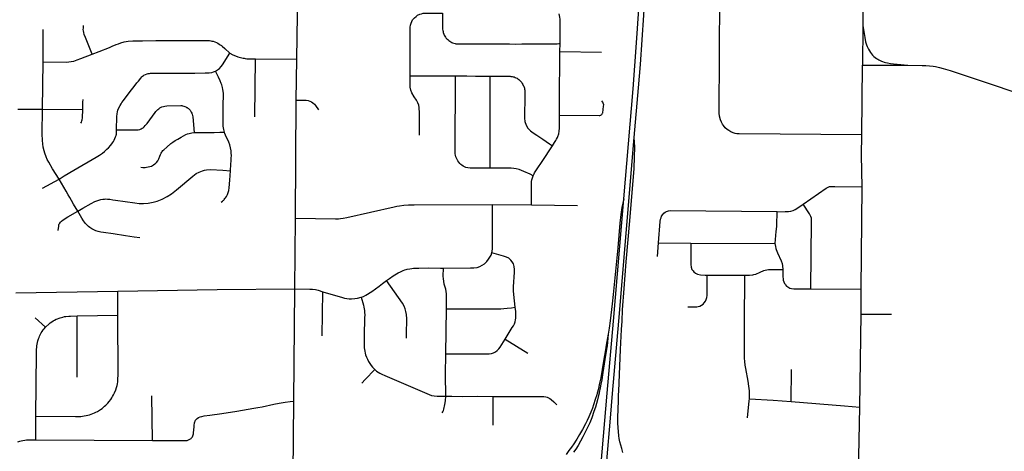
# Model space of a CAD drawing. Extents: x 1410746 to 1533160, y 578873 to 704954.
# Tile 188 of 227: x 1488991 to 1498332, y 684783 to 688878. Entities that reach past the tile are written whole.
import ezdxf

# ---------------------------------------------------------------- set-up
doc = ezdxf.new("R2010")
doc.units = 0
doc.header["$MEASUREMENT"] = 0
doc.layers.add('MC_STREETS', color=254, linetype='CONTINUOUS')

msp = doc.modelspace()

# ---------------------------------------------------------------- linework, layer by layer
at = {"layer": 'MC_STREETS'}
for p, q in [((1496999.501, 689871.581625), (1496989.601375, 688819.41605)), ((1489212.055425, 688476.821775), (1489214.0934, 688785.648875)), ((1496989.601375, 688819.41605), (1496986.09485, 688446.7317)), ((1494115.819825, 688576.652575), (1494116.663325, 688651.68915)), ((1494115.819825, 688576.652575), (1494510.832475, 688571.074175)), ((1489206.6646, 688029.997825), (1489212.055425, 688476.821775)), ((1491222.343975, 687955.930375), (1491228.304675, 688507.176925)), ((1491228.304675, 688507.176925), (1491618.721925, 688503.08025)), ((1491612.6745, 688113.755775), (1491618.721925, 688503.08025)), ((1496979.961075, 687785.419575), (1496986.09485, 688446.7317)), ((1496986.09485, 688446.7317), (1497417.984475, 688445.7432)), ((1492695.0497, 688344.98045), (1493124.51275, 688344.206175)), ((1493454.2214, 687469.454), (1493455.134125, 688341.648775)), ((1491606.52705, 686996.660725), (1491612.6745, 688113.755775)), ((1488971.4387, 688030.440725), (1489206.6646, 688029.997825)), ((1489206.6646, 688029.997825), (1489588.3548, 688026.059825)), ((1494674.175975, 686018.766125), (1494821.735225, 687760.308975)), ((1489205.563225, 687279.577725), (1489364.1935, 687364.66025)), ((1496975.0798, 686320.51145), (1496983.7874, 687293.828825)), ((1494624.133025, 686019.521625), (1494722.407775, 687178.126875)), ((1493476.4245, 687123.4343), (1493844.66125, 687121.405225)), ((1493844.66125, 687121.405225), (1494283.833775, 687114.58555)), ((1491600.25675, 686323.7834), (1491606.52705, 686996.660725)), ((1495040.065275, 686631.714125), (1495050.60535, 686761.5545)), ((1495050.60535, 686761.5545), (1495357.066025, 686756.9236)), ((1495357.066025, 686756.9236), (1496153.444675, 686755.5463)), ((1495868.364875, 685995.03765), (1495869.908175, 686454.06625)), ((1491590.0149, 685258.563), (1491600.25675, 686323.7834)), ((1496497.155275, 686324.3316), (1496975.0798, 686320.51145)), ((1496972.81525, 686085.100425), (1496975.0798, 686320.51145)), ((1488952.776675, 686287.82315), (1489921.837075, 686301.92845)), ((1489922.616925, 686075.662825), (1489921.837075, 686301.92845)), ((1491859.5507, 685877.916175), (1491865.516575, 686297.7198)), ((1493034.274825, 685706.667175), (1493039.18245, 686135.714175)), ((1489235.1734, 685960.4101), (1489138.2494, 686049.290825)), ((1489534.49795, 685486.27325), (1489537.022225, 686067.646425)), ((1489537.022225, 686067.646425), (1489922.616925, 686075.662825)), ((1496959.65895, 685200.868625), (1496972.81525, 686085.100425)), ((1496972.81525, 686085.100425), (1497262.884575, 686084.0505)), ((1494565.354775, 685333.506875), (1494624.133025, 686019.521625)), ((1494615.9602, 685330.49335), (1494674.175975, 686018.766125)), ((1493597.314225, 685848.337825), (1493812.8549, 685715.289)), ((1496308.904075, 685254.816), (1496312.7943, 685559.711925)), ((1490249.136925, 684887.239675), (1490245.761625, 685308.783775)), ((1493483.7407, 685030.791875), (1493482.11865, 685303.706675)), ((1491582.01535, 684417.72915), (1491590.0149, 685258.563)), ((1489142.543675, 684892.48145), (1489144.258675, 685117.84775)), ((1489142.543675, 684892.48145), (1490249.136925, 684887.239675))]:
    msp.add_line(p, q, dxfattribs=at)
for points in [[(1494821.735225, 687760.308975), (1494861.5418, 688230.1193), (1494879.25015, 688454.07765), (1494896.43765, 688686.3693), (1494911.517775, 688922.447425), (1494936.43305, 689369.678325), (1494948.93305, 689648.845), (1494963.5164, 690052.317225), (1494969.7664, 690305.095), (1494977.405275, 690953.879725), (1494977.495425, 691405.269125)], [(1494722.407775, 687178.126875), (1494811.020975, 688222.82765), (1494827.1668, 688440.01515), (1494846.958475, 688701.473475), (1494862.06265, 688933.76515), (1494885.738625, 689389.122775), (1494890.90455, 689481.363675), (1494899.6275, 689662.03945), (1494911.43305, 690041.2061), (1494919.07195, 690323.845), (1494926.19405, 690813.51075)], [(1491618.721925, 688503.08025), (1491632.872825, 689345.782025), (1491634.5659, 689632.6168)], [(1496979.961075, 687785.419575), (1495817.4306, 687794.3277), (1495793.2981, 687794.777825), (1495777.09045, 687798.723675), (1495759.50025, 687803.787975), (1495735.83855, 687814.431), (1495718.3573, 687825.3227), (1495702.559425, 687836.182925), (1495684.9197, 687853.635975), (1495667.882, 687873.263225), (1495658.01095, 687885.834725), (1495647.70815, 687905.33665), (1495638.0343, 687928.470125), (1495630.227875, 687961.405775), (1495627.3975, 687990.240675), (1495636.7946, 689662.76675)], [(1492695.022475, 688791.878525), (1492694.99555, 688805.49825), (1492698.75965, 688826.5589), (1492703.864975, 688844.315425), (1492710.927625, 688861.6707), (1492718.77045, 688875.73235), (1492736.536825, 688895.07285), (1492750.5463, 688908.6542), (1492766.19095, 688919.654825), (1492786.873, 688929.8323), (1492802.39495, 688934.277175), (1492818.751875, 688938.342125), (1492840.686225, 688940.480575), (1492855.2774, 688940.206625), (1493001.81155, 688940.735175)], [(1493001.81155, 688940.735175), (1493002.1498, 688824.14255), (1493002.0681, 688804.8342), (1493002.308275, 688787.706275), (1493004.0261, 688774.558), (1493006.647825, 688764.671875), (1493009.2761, 688755.149925), (1493013.793475, 688741.58465), (1493018.3722, 688731.2976), (1493023.252125, 688722.097475), (1493029.2613, 688713.240875), (1493034.736675, 688705.85145), (1493042.9906, 688696.952525), (1493052.10015, 688688.7662), (1493062.585375, 688679.096925), (1493071.455425, 688673.1012), (1493080.33895, 688667.833825), (1493089.22935, 688662.9306), (1493098.140425, 688659.12025), (1493109.0154, 688655.272825), (1493123.53835, 688651.356825), (1493129.13675, 688650.52315), (1493132.496975, 688650.096), (1493135.85065, 688649.304325), (1493138.65675, 688649.251825), (1493143.7007, 688648.79285), (1493147.909675, 688648.713775), (1493151.55075, 688648.281025), (1493158.572725, 688648.51365), (1493166.429325, 688648.366325), (1493181.308225, 688648.451625), (1493223.9735, 688648.379775), (1493234.65, 688648.908325), (1493287.70435, 688649.0061), (1493338.513625, 688649.1462), (1493385.949225, 688648.985425), (1493433.945525, 688648.814175), (1493481.093725, 688648.294475), (1493531.6156, 688648.075975), (1493579.612225, 688647.90505), (1493610.4852, 688647.6908), (1493638.5524, 688647.529075), (1493693.00275, 688647.2374), (1493755.88485, 688647.516275), (1493824.098625, 688647.695725), (1493879.95875, 688647.742325), (1493900.730025, 688647.717375), (1493945.0859, 688647.97985), (1493991.13175, 688648.574675), (1494034.0913, 688649.22755), (1494077.04365, 688649.516275), (1494088.8425, 688650.02415), (1494105.425475, 688651.1708), (1494113.288975, 688651.387975), (1494116.663325, 688651.68915)], [(1494116.663325, 688651.68915), (1494117.2191, 688726.366825), (1494118.1597, 688881.55485), (1494116.550125, 688900.530525), (1494110.155775, 688933.8044)], [(1489678.567875, 688551.54565), (1489614.484325, 688710.5132), (1489603.7488, 688736.583675), (1489597.961075, 688757.095775), (1489594.5956, 688772.09705), (1489593.4404, 688785.234825), (1489594.769475, 688796.13965), (1489596.366575, 688822.1255)], [(1492695.0497, 688344.98045), (1492694.1865, 688403.654225), (1492694.402375, 688639.373575), (1492695.181575, 688710.7681), (1492695.022475, 688791.878525)], [(1496989.601375, 688819.41605), (1497001.114925, 688748.351725), (1497008.186825, 688707.604025), (1497016.269, 688668.540125), (1497024.84595, 688639.740475), (1497030.3147, 688624.115475), (1497036.5647, 688610.3134), (1497043.075125, 688597.03215), (1497051.668875, 688582.1884), (1497061.5647, 688567.865475), (1497071.46055, 688554.323825), (1497082.39805, 688541.823825), (1497094.89805, 688530.105075), (1497107.918875, 688519.167575), (1497118.856375, 688511.355075), (1497131.6168, 688503.021725), (1497142.742575, 688496.409425), (1497153.8672, 688490.419225), (1497165.847575, 688484.8569), (1497177.614025, 688480.364275), (1497190.878025, 688476.085575), (1497205.63955, 688472.234725), (1497225.089725, 688468.044825), (1497253.62785, 688463.2464), (1497281.66085, 688459.45815), (1497314.23975, 688455.6699), (1497417.984475, 688445.7432)], [(1489678.567875, 688551.54565), (1489744.710775, 688575.7989), (1489842.569825, 688614.7555), (1489869.4402, 688625.542225), (1489907.083825, 688641.954925), (1489927.14415, 688648.862725), (1489950.619825, 688658.2564), (1489982.499675, 688666.762625), (1490019.115425, 688673.35775), (1490064.087425, 688676.5162), (1490095.829825, 688677.73865), (1490157.0423, 688678.768825), (1490282.5263, 688679.314775), (1490399.859075, 688679.28655), (1490452.071575, 688679.3945), (1490549.481475, 688679.7429), (1490657.834925, 688679.884975), (1490763.389175, 688680.445), (1490775.7425, 688680.576575), (1490791.1552, 688679.192725), (1490804.31595, 688677.48735), (1490814.6637, 688675.4706), (1490826.12035, 688672.7042), (1490842.28535, 688666.570375), (1490857.06125, 688661.1911), (1490869.01725, 688655.136325), (1490883.731475, 688646.4792), (1490893.730125, 688640.826), (1490903.70125, 688633.71545), (1490912.27635, 688626.995975), (1490936.276975, 688604.683675), (1490982.88875, 688560.8137)], [(1489212.055425, 688476.821775), (1489431.360675, 688476.084625), (1489456.792725, 688476.821775), (1489479.6447, 688480.139), (1489503.233825, 688485.6677), (1489534.64625, 688496.33645), (1489569.6957, 688509.15435), (1489678.567875, 688551.54565)], [(1490848.038625, 688391.025975), (1490867.90045, 688402.310075), (1490886.414525, 688416.53445), (1490901.314775, 688432.6486), (1490914.0116, 688450.9901), (1490982.88875, 688560.8137)], [(1490982.88875, 688560.8137), (1491012.61145, 688544.22285), (1491054.427325, 688528.86165), (1491060.559525, 688526.56015), (1491085.98435, 688520.25175), (1491110.85535, 688514.31805), (1491119.512825, 688511.968975), (1491131.060125, 688509.64505), (1491146.389075, 688508.18355), (1491170.5503, 688507.67055), (1491228.304675, 688507.176925)], [(1494111.78965, 687971.57175), (1494112.999275, 688096.1509), (1494115.819825, 688576.652575)], [(1489910.044775, 687832.714425), (1489911.063125, 687960.94055), (1489913.76195, 687984.935575), (1489917.4939, 688004.1747), (1489922.306875, 688021.207475), (1489931.11035, 688041.443675), (1489942.487275, 688064.1818), (1489951.762525, 688079.67325), (1489960.715925, 688092.98425), (1489975.68605, 688112.7401), (1490028.93955, 688182.77935), (1490085.088375, 688257.500325), (1490103.20645, 688280.475675), (1490116.978075, 688296.2463), (1490138.56005, 688324.257075), (1490149.716525, 688335.340725), (1490153.15255, 688338.919125), (1490157.149925, 688342.487025), (1490163.9944, 688348.18715), (1490169.38775, 688351.3643), (1490183.535025, 688357.2908), (1490200.22825, 688364.262575), (1490208.413925, 688366.658225), (1490220.528075, 688368.97975), (1490231.211775, 688369.87115), (1490282.0286, 688370.369525), (1490351.365725, 688370.518125), (1490545.065475, 688371.23565), (1490651.750625, 688372.1382), (1490751.7009, 688373.168075), (1490787.666375, 688375.040425), (1490814.6732, 688378.174625), (1490830.476325, 688382.612925), (1490848.038625, 688391.025975)], [(1490933.4128, 687812.3129), (1490927.3846, 687835.015275), (1490924.627375, 687852.554925), (1490922.4174, 687869.356075), (1490921.084075, 687887.962025), (1490921.540125, 688090.887125), (1490922.7268, 688138.9566), (1490922.612625, 688177.578225), (1490920.485325, 688198.749775), (1490917.440725, 688215.930525), (1490913.30785, 688234.953775), (1490909.900375, 688247.7697), (1490907.0198, 688258.753925), (1490902.524075, 688273.412025), (1490891.745875, 688297.296825), (1490875.548075, 688331.4854), (1490848.038625, 688391.025975)], [(1497417.984475, 688445.7432), (1497554.01465, 688444.179875), (1497588.532075, 688442.79825), (1497621.599475, 688440.73795), (1497657.97365, 688436.756575), (1497680.589475, 688433.014375), (1497715.7225, 688425.4541), (1497751.674675, 688416.460775), (1497818.31915, 688395.659775), (1498809.985825, 688063.888925), (1499038.63165, 687984.201425), (1499229.794775, 687913.4189), (1499659.985825, 687767.013925), (1499804.25665, 687720.138925), (1499973.128675, 687669.47025)], [(1492783.36045, 687781.005375), (1492783.569525, 687991.3729), (1492781.187, 688043.88165), (1492776.01245, 688067.295975), (1492767.457025, 688090.045275), (1492753.857325, 688113.25355), (1492734.24155, 688144.9546), (1492710.53325, 688182.926), (1492699.82855, 688210.81635), (1492694.749825, 688239.32975), (1492695.0497, 688344.98045)], [(1493166.156225, 687514.142925), (1493156.315825, 687525.6832), (1493147.014025, 687538.609375), (1493136.6925, 687557.019425), (1493129.19745, 687576.46985), (1493124.9878, 687591.486225), (1493122.9158, 687605.512675), (1493121.6485, 687622.088375), (1493124.51275, 688344.206175)], [(1493124.51275, 688344.206175), (1493156.508425, 688343.9703), (1493186.273125, 688344.505075), (1493231.744825, 688344.380725), (1493314.249575, 688343.19765), (1493421.1739, 688341.921075), (1493455.134125, 688341.648775)], [(1493455.134125, 688341.648775), (1493528.13235, 688342.46635), (1493568.272675, 688342.442725), (1493617.67975, 688342.6094), (1493644.316825, 688341.0172), (1493651.0376, 688340.162875), (1493661.69375, 688339.598575), (1493672.86335, 688336.474575), (1493681.528025, 688334.49065), (1493689.884975, 688331.05495), (1493698.5221, 688327.61435), (1493708.80225, 688321.95655), (1493717.41215, 688317.058925), (1493726.55615, 688310.6941), (1493733.735925, 688304.3657), (1493740.06695, 688297.689225), (1493747.212625, 688289.53995), (1493752.962275, 688281.78145), (1493758.4242, 688273.663675), (1493764.125975, 688263.355625), (1493768.458625, 688254.894675), (1493772.23685, 688246.8084), (1493775.166625, 688238.37405), (1493778.33625, 688227.749075), (1493780.6909, 688218.596525), (1493781.94385, 688210.557825), (1493782.936625, 688203.6169), (1493783.6489, 688196.681225), (1493783.49175, 688188.3046), (1493783.56785, 688177.373175), (1493783.329025, 688164.625825), (1493780.60395, 687944.255875), (1493784.19875, 687911.39865), (1493795.0488, 687876.219575), (1493811.654425, 687848.583475), (1493836.739675, 687824.06745), (1493863.022425, 687803.536975), (1493898.0043, 687782.84345), (1493953.163975, 687745.377), (1494018.2826, 687700.0736), (1494045.70875, 687680.61465)], [(1489588.3548, 688026.059825), (1489588.962075, 688073.047275), (1489589.69745, 688095.63525), (1489592.284575, 688119.916275)], [(1491612.6745, 688113.755775), (1491688.0399, 688114.70665), (1491709.87245, 688113.235125), (1491727.02885, 688110.5152), (1491742.8039, 688105.73935), (1491757.784825, 688099.84475), (1491772.848975, 688089.592775), (1491786.0301, 688077.666975), (1491797.119, 688063.858175), (1491824.6538, 688024.2485)], [(1494111.78965, 687971.57175), (1494487.657225, 687968.306625), (1494495.3894, 687968.713575), (1494503.019825, 687970.8501), (1494508.6779, 687974.34475), (1494513.0417, 687979.3036), (1494516.810425, 687984.0641), (1494519.9841, 687989.7172), (1494521.84855, 687995.0373), (1494530.70285, 688056.2219), (1494530.97785, 688069.3165), (1494526.828175, 688085.50025), (1494522.6785, 688095.0445), (1494514.7941, 688107.07855)], [(1489364.1935, 687364.66025), (1489301.778275, 687463.4819), (1489265.9355, 687527.55395), (1489252.373175, 687552.58505), (1489241.8978, 687577.557775), (1489230.444425, 687610.2001), (1489223.048775, 687634.75025), (1489214.73055, 687669.8837), (1489209.101275, 687698.772425), (1489206.92905, 687732.3324), (1489205.02025, 687794.66955), (1489206.6646, 688029.997825)], [(1489570.819075, 687894.854725), (1489576.53525, 687905.688675), (1489580.9716, 687917.627975), (1489584.2649, 687928.495725), (1489586.833475, 687945.570825), (1489588.3548, 688026.059825)], [(1489910.044775, 687832.714425), (1489955.791075, 687832.21475), (1490100.3472, 687831.671125), (1490113.59095, 687834.335475), (1490129.35995, 687836.9526), (1490141.51575, 687841.459475), (1490153.9931, 687848.14615), (1490161.672875, 687853.46635), (1490170.50225, 687860.221925), (1490182.25485, 687873.115925), (1490199.223325, 687894.655575), (1490249.054575, 687961.8454), (1490274.7025, 687997.066125), (1490283.614225, 688008.1921), (1490291.075175, 688016.795425), (1490300.2195, 688025.366925), (1490309.624025, 688032.840325), (1490320.4314, 688040.287175), (1490339.417925, 688049.76615), (1490353.544525, 688054.600125), (1490366.794825, 688057.629), (1490385.938175, 688060.546975), (1490519.049775, 688063.500375), (1490528.309925, 688063.32585), (1490535.585175, 688062.095525), (1490547.869925, 688058.5847), (1490565.691425, 688050.962025), (1490574.307875, 688046.427575), (1490579.023425, 688043.423975), (1490584.2931, 688040.045375), (1490591.492875, 688034.809175), (1490596.1943, 688031.076875), (1490601.142475, 688025.518825), (1490607.178225, 688018.11825), (1490609.922625, 688014.78755), (1490615.123725, 688007.7669), (1490618.928525, 688001.137325), (1490623.520375, 687991.57795), (1490627.2497, 687980.94215), (1490629.56925, 687969.968425), (1490631.813, 687954.988125), (1490647.2641, 687806.7778)], [(1494045.70875, 687680.61465), (1494065.670975, 687712.30225), (1494076.6821, 687730.6769), (1494084.223425, 687743.6516), (1494091.81955, 687759.540025), (1494096.2467, 687771.1158), (1494104.28015, 687795.375575), (1494109.247325, 687820.785975), (1494111.75715, 687849.885325), (1494111.72075, 687877.939725), (1494111.622325, 687917.653875), (1494111.78965, 687971.57175)], [(1489364.1935, 687364.66025), (1489413.6199, 687395.422975), (1489505.3051, 687449.0682), (1489714.81485, 687572.98955), (1489749.175, 687593.835975), (1489775.048, 687611.19945), (1489796.157525, 687629.017325), (1489818.136475, 687648.27615), (1489831.593475, 687662.23085), (1489853.7168, 687689.13795), (1489870.973, 687711.036525), (1489879.077975, 687723.999425), (1489885.745275, 687735.1677), (1489894.473275, 687751.39765), (1489899.7856, 687765.14205), (1489904.523125, 687778.1686), (1489906.03625, 687783.96945), (1489907.583475, 687791.59115), (1489908.330525, 687801.41395), (1489909.050025, 687809.780075), (1489910.044775, 687832.714425)], [(1490140.567275, 687479.00745), (1490158.759175, 687476.0721), (1490179.5521, 687477.136725), (1490195.02025, 687478.666575), (1490209.954925, 687481.663625), (1490226.025425, 687485.368), (1490240.145475, 687489.8378), (1490249.4952, 687494.397525), (1490258.872475, 687500.414225), (1490271.9594, 687509.639925), (1490279.639175, 687514.960125), (1490288.783825, 687523.531325), (1490300.0371, 687539.714025), (1490309.07285, 687557.39575), (1490319.108575, 687583.43835), (1490326.1663, 687600.4288), (1490333.1279, 687612.3205), (1490337.775875, 687620.612475), (1490342.669875, 687627.078025), (1490349.288975, 687635.6971), (1490357.591775, 687644.284675), (1490385.853525, 687669.25445), (1490425.210075, 687702.030625), (1490442.58175, 687715.18315), (1490465.045625, 687730.425575), (1490490.5961, 687745.60995), (1490521.807, 687763.23785), (1490567.74685, 687787.874625), (1490583.29735, 687793.7752), (1490598.25895, 687798.22925), (1490610.688375, 687802.366725), (1490623.370775, 687805.042225), (1490647.2641, 687806.7778)], [(1490647.2641, 687806.7778), (1490670.01405, 687807.4415), (1490690.498925, 687807.05535), (1490749.4614, 687807.765325), (1490791.293325, 687808.06945), (1490836.7729, 687808.305025), (1490889.56905, 687809.495975), (1490933.4128, 687812.3129)], [(1490990.17975, 687443.2667), (1490995.063275, 687508.754775), (1490997.02915, 687538.592975), (1490998.385425, 687565.892125), (1490998.82475, 687589.20145), (1490998.394625, 687611.069525), (1490995.747325, 687634.4366), (1490990.916625, 687661.123875), (1490983.594775, 687689.679925), (1490974.562, 687716.810775), (1490944.102075, 687783.693525), (1490938.210025, 687798.74205), (1490933.4128, 687812.3129)], [(1494705.1755, 686018.298125), (1494710.900125, 686125.8208), (1494725.729975, 686329.07845), (1494745.76855, 686579.50095), (1494778.16455, 686968.459375), (1494818.8281, 687466.052875), (1494824.178575, 687575.737475), (1494826.8538, 687669.9057), (1494821.735225, 687760.308975)], [(1496983.7874, 687293.828825), (1496977.774825, 687593.97295), (1496979.961075, 687785.419575)], [(1493861.856425, 687396.5998), (1493870.082125, 687416.11945), (1493875.59785, 687425.85335), (1493899.3314, 687464.027825), (1493946.9222, 687531.995525), (1494045.70875, 687680.61465)], [(1489541.489725, 687061.46235), (1489590.86135, 687089.311375), (1489669.193225, 687134.465825), (1489704.36145, 687153.4753), (1489723.3145, 687161.132425), (1489742.232775, 687166.9687), (1489760.008, 687171.73345), (1489778.317, 687175.031025), (1489794.90785, 687176.539225), (1489807.549575, 687177.02905), (1489822.40845, 687176.01955), (1489844.549825, 687174.1439), (1489874.50055, 687169.570725), (1489899.139925, 687166.1905), (1490083.620525, 687139.0252), (1490125.096825, 687135.327375), (1490164.958625, 687135.303425), (1490208.53005, 687138.488775), (1490255.8528, 687147.06815), (1490293.9495, 687157.6436), (1490342.8605, 687176.03005), (1490389.335475, 687199.199275), (1490430.821275, 687225.74155), (1490479.2887, 687265.26805), (1490634.4449, 687394.958725), (1490665.74535, 687417.32155), (1490693.2604, 687432.468825), (1490723.793475, 687443.915975), (1490743.553275, 687449.737175), (1490764.401, 687453.716175), (1490801.7779, 687455.926125), (1490918.71205, 687449.350025), (1490990.17975, 687443.2667)], [(1490903.01195, 687147.48645), (1490915.15725, 687156.493325), (1490922.29635, 687162.916875), (1490926.868525, 687167.202625), (1490930.60605, 687171.8683), (1490937.79305, 687180.841375), (1490943.26875, 687188.389275), (1490951.927525, 687200.9775), (1490962.126975, 687220.823575), (1490968.9242, 687238.912125), (1490975.19455, 687258.832375), (1490979.295575, 687282.80115), (1490983.73455, 687354.490975), (1490990.17975, 687443.2667)], [(1493454.2214, 687469.454), (1493263.094825, 687469.24305), (1493241.19515, 687471.650125), (1493224.632225, 687476.070375), (1493211.5578, 687481.154875), (1493197.9386, 687488.23685), (1493185.254425, 687497.086825), (1493174.7568, 687505.717875), (1493166.156225, 687514.142925)], [(1493861.856425, 687396.5998), (1493832.116975, 687412.4587), (1493774.47995, 687437.584625), (1493727.82905, 687456.480625), (1493701.9403, 687463.518325), (1493678.06235, 687467.037175), (1493653.1771, 687468.103275), (1493454.2214, 687469.454)], [(1489541.489725, 687061.46235), (1489501.7585, 687127.79325), (1489481.09255, 687163.159975), (1489464.7717, 687190.79345), (1489449.5598, 687217.677275), (1489429.97485, 687250.837625), (1489364.1935, 687364.66025)], [(1493844.66125, 687121.405225), (1493845.592, 687322.5806), (1493847.4245, 687342.9575), (1493850.14245, 687359.265175), (1493854.67235, 687377.0828), (1493861.856425, 687396.5998)], [(1496422.521675, 687127.395125), (1496642.705175, 687281.269325), (1496673.8239, 687294.1699), (1496722.42485, 687296.179725), (1496983.7874, 687293.828825)], [(1494722.407775, 687178.126875), (1494703.81035, 687096.482075), (1494693.003225, 687028.551575), (1494684.2546, 686946.726175), (1494664.3835, 686712.3468), (1494640.366, 686460.9919), (1494621.490725, 686269.7556), (1494612.115725, 686183.8181), (1494592.865525, 686019.993675)], [(1489355.743375, 686876.66155), (1489360.829, 686919.5089), (1489363.006825, 686930.761825), (1489366.5603, 686940.531825), (1489371.21545, 686949.18765), (1489376.678375, 686956.00685), (1489387.54155, 686966.367075), (1489404.35975, 686979.893625), (1489448.37245, 687006.386675), (1489541.489725, 687061.46235)], [(1490131.497725, 686809.946125), (1490076.111025, 686815.63935), (1489994.649575, 686827.743), (1489878.206575, 686845.60845), (1489786.3964, 686859.73015), (1489761.202225, 686863.48505), (1489735.48835, 686869.435825), (1489713.70985, 686875.67665), (1489695.05275, 686883.680225), (1489676.142675, 686893.145775), (1489657.006875, 686905.530575), (1489641.779225, 686916.7484), (1489629.350775, 686927.5489), (1489614.7668, 686943.1263), (1489595.044075, 686969.002575), (1489579.53065, 686994.7991), (1489541.489725, 687061.46235)], [(1491606.52705, 686996.660725), (1491987.099275, 686989.9866), (1492013.957425, 686990.326575), (1492035.035975, 686991.006525), (1492058.82305, 686993.871475), (1492093.980375, 687000.4635), (1492541.796975, 687102.419775), (1492568.164975, 687108.5723), (1492593.65405, 687113.406425), (1492635.403375, 687118.680025), (1492678.03165, 687121.316825), (1492732.525525, 687121.7563), (1493476.4245, 687123.4343)], [(1493471.14295, 686665.056), (1493474.368425, 686683.070775), (1493475.8394, 686703.419125), (1493476.82005, 686723.277175), (1493476.4245, 687123.4343)], [(1495050.60535, 686761.5545), (1495068.4265, 686964.154475), (1495071.333325, 686984.502525), (1495075.26015, 686999.367), (1495080.857575, 687013.4713), (1495091.00585, 687030.7695), (1495101.6269, 687043.322625), (1495115.560925, 687052.899375), (1495128.318125, 687059.583425), (1495144.990325, 687065.465625), (1495164.113325, 687067.294375), (1496172.53585, 687056.856725)], [(1496172.53585, 687056.856725), (1496169.797675, 686925.02005), (1496169.052925, 686915.1969), (1496165.638225, 686867.53295), (1496153.444675, 686755.5463)], [(1496172.53585, 687056.856725), (1496181.5155, 687056.6894), (1496251.416925, 687056.843925), (1496285.132075, 687058.401675), (1496306.753675, 687062.063625), (1496328.438425, 687068.8179), (1496346.5683, 687076.638625), (1496362.920725, 687086.2368), (1496422.521675, 687127.395125)], [(1496497.155275, 686324.3316), (1496502.9829, 686964.66), (1496502.6274, 686980.30145), (1496501.20545, 686993.81), (1496496.228625, 687011.584375), (1496490.540825, 687023.315475), (1496484.14205, 687034.691075), (1496422.521675, 687127.395125)], [(1495357.066025, 686756.9236), (1495357.822575, 686556.891525), (1495360.97415, 686530.236375), (1495368.44395, 686509.329925), (1495379.670975, 686494.18265), (1495386.810725, 686485.669875), (1495401.192575, 686474.1069), (1495421.4947, 686463.89105), (1495449.736125, 686457.898925), (1495492.63105, 686454.91205), (1495513.1169, 686454.52985)], [(1496153.444675, 686755.5463), (1496159.930875, 686727.00765), (1496165.156275, 686706.143175), (1496166.978125, 686698.4585), (1496179.871125, 686667.2499), (1496215.193575, 686589.3534), (1496223.1916, 686566.615575), (1496228.362825, 686542.837725), (1496229.40845, 686508.571075)], [(1493011.711125, 686521.38175), (1493267.750975, 686522.408), (1493298.144325, 686523.692725), (1493330.46705, 686528.51855), (1493357.1513, 686537.679575), (1493379.005725, 686548.606775), (1493399.1118, 686562.593625), (1493420.96625, 686583.573875), (1493439.323975, 686605.4283), (1493452.436625, 686624.6602), (1493463.363825, 686645.203375), (1493471.14295, 686665.056)], [(1493692.0735, 686150.045525), (1493678.848525, 686271.9297), (1493675.351825, 686306.896775), (1493674.3741, 686342.74495), (1493683.6565, 686481.732225), (1493683.6565, 686508.831725), (1493680.596875, 686537.242475), (1493674.04055, 686560.408175), (1493663.113325, 686580.95135), (1493650.437775, 686597.5607), (1493630.3317, 686614.170075), (1493607.603075, 686625.0973), (1493580.5036, 686634.27615), (1493471.14295, 686665.056)], [(1492471.049475, 686402.55915), (1492497.811575, 686422.45905), (1492534.203875, 686446.914375), (1492581.335025, 686475.1758), (1492604.859575, 686487.121325), (1492628.363475, 686497.9743), (1492645.05045, 686504.583225), (1492656.905075, 686508.003825), (1492666.213475, 686510.379475), (1492691.579225, 686515.732475), (1492710.4427, 686518.657), (1492726.4863, 686520.90635), (1492746.157525, 686521.994275), (1492777.040025, 686522.143225), (1492871.932225, 686522.54775), (1492984.209875, 686521.897825), (1493011.711125, 686521.38175)], [(1493039.18245, 686135.714175), (1493040.233375, 686261.078125), (1493038.773, 686278.284575), (1493036.187125, 686299.772925), (1493031.957375, 686321.757775), (1493018.407625, 686370.274625), (1493013.16255, 686396.49995), (1493010.540025, 686420.539825), (1493009.66585, 686446.32805), (1493011.711125, 686521.38175)], [(1495869.908175, 686454.06625), (1495914.829025, 686454.3215), (1495944.6567, 686458.137125), (1495955.628475, 686459.38975), (1495974.54575, 686465.2306), (1496014.47415, 686483.795525), (1496051.50755, 686497.678375), (1496061.685025, 686501.496275), (1496078.015375, 686504.106525), (1496095.74925, 686506.6905), (1496115.12585, 686507.05795), (1496161.456475, 686507.651775), (1496229.40845, 686508.571075)], [(1496229.40845, 686508.571075), (1496232.040975, 686438.934725), (1496232.810325, 686419.975125), (1496235.084925, 686406.4525), (1496239.29655, 686391.436475), (1496246.321475, 686376.732425), (1496252.3254, 686367.5123), (1496255.878525, 686362.345325), (1496266.61965, 686351.2151), (1496277.14095, 686343.368325), (1496296.861725, 686332.070775), (1496313.617925, 686327.3864), (1496333.7688, 686324.096375), (1496497.155275, 686324.3316)], [(1492229.751075, 686244.965625), (1492252.07815, 686252.925575), (1492273.0502, 686263.461325), (1492332.707575, 686300.9596), (1492400.4617, 686351.057275), (1492431.4951, 686374.15565), (1492471.049475, 686402.55915)], [(1492659.87915, 685857.0258), (1492660.56945, 685895.857075), (1492663.852575, 686040.7997), (1492659.56715, 686081.68545), (1492654.186925, 686109.11125), (1492646.5137, 686134.029825), (1492637.73845, 686160.06225), (1492622.24865, 686187.31385), (1492471.049475, 686402.55915)], [(1495329.2065, 686155.1282), (1495357.009275, 686152.498625), (1495393.792, 686152.905125), (1495413.7713, 686155.44645), (1495428.411675, 686157.723675), (1495443.927725, 686161.806025), (1495457.807625, 686168.469075), (1495473.74065, 686179.83025), (1495485.20355, 686192.367975), (1495497.3095, 686209.265575), (1495504.33705, 686224.80065), (1495508.298, 686241.485975), (1495511.471225, 686261.10045), (1495512.18055, 686389.3318), (1495513.1169, 686454.52985)], [(1495513.1169, 686454.52985), (1495584.149225, 686455.025575), (1495675.660525, 686454.77525), (1495869.908175, 686454.06625)], [(1489921.837075, 686301.92845), (1490864.92385, 686319.0449), (1491600.25675, 686323.7834)], [(1491600.25675, 686323.7834), (1491743.8827, 686322.527925), (1491769.4943, 686321.02135), (1491795.8592, 686317.50605), (1491821.978275, 686311.2903), (1491865.516575, 686297.7198)], [(1491865.516575, 686297.7198), (1492051.822575, 686242.30555), (1492070.96325, 686236.971275), (1492093.555525, 686232.8921), (1492115.20645, 686230.695625), (1492139.05385, 686230.068075), (1492170.118225, 686232.26455), (1492194.5932, 686236.657475), (1492229.751075, 686244.965625)], [(1492229.751075, 686244.965625), (1492251.0739, 686168.88065), (1492256.0944, 686151.308875), (1492259.859775, 686134.99225), (1492262.05625, 686117.73425), (1492262.6838, 686101.103825), (1492263.62515, 686077.5702), (1492262.9976, 686048.388525), (1492259.716575, 685882.62055), (1492259.2322, 685787.636), (1492259.546, 685766.61265), (1492261.1149, 685748.099525), (1492263.62515, 685732.096675), (1492268.0181, 685715.780025), (1492272.724825, 685699.77715), (1492280.56935, 685677.498675), (1492289.04145, 685656.4753), (1492299.39625, 685635.765725), (1492311.947525, 685615.6837), (1492325.12635, 685597.79815), (1492338.305175, 685581.795275), (1492358.6583, 685560.513575)], [(1493039.18245, 686135.714175), (1493499.4342, 686134.723125), (1493529.298425, 686135.106), (1493554.951025, 686135.87175), (1493583.189675, 686137.849075), (1493616.435575, 686141.143725), (1493655.971225, 686145.3369), (1493692.0735, 686150.045525)], [(1493597.314225, 685848.337825), (1493664.23375, 685956.519275), (1493674.92765, 685974.835275), (1493683.6782, 685992.283175), (1493690.275425, 686010.68595), (1493695.136525, 686029.783175), (1493697.567075, 686046.449825), (1493698.60875, 686069.3665), (1493698.080425, 686090.100825), (1493696.555175, 686110.59345), (1493692.0735, 686150.045525)], [(1489144.258675, 685117.84775), (1489518.71255, 685113.80515), (1489534.996625, 685113.8616), (1489552.403425, 685113.897025), (1489569.2692, 685115.035475), (1489585.8548, 685116.1795), (1489602.748125, 685118.77465), (1489619.9292, 685121.729025), (1489636.001675, 685125.4331), (1489652.0876, 685129.8655), (1489668.1942, 685135.390425), (1489684.314575, 685141.6437), (1489699.02485, 685147.55935), (1489714.324025, 685154.921225), (1489729.06875, 685162.658075), (1489757.46995, 685179.973675), (1489773.118525, 685190.97265), (1489796.509225, 685210.569075), (1489806.510525, 685219.852525), (1489817.655175, 685230.207825), (1489827.1158, 685240.5946), (1489839.746025, 685255.293725), (1489853.875575, 685275.06535), (1489865.13015, 685291.247725), (1489871.798125, 685302.416), (1489881.95755, 685320.0764), (1489891.288575, 685338.481225), (1489902.322225, 685366.34645), (1489909.37055, 685389.14615), (1489913.91025, 685406.54835), (1489918.1901, 685425.048625), (1489921.039175, 685442.11815), (1489923.18385, 685466.488175), (1489923.44795, 685510.203), (1489922.616925, 686075.662825)], [(1489235.1734, 685960.4101), (1489268.6133, 685991.839175), (1489280.0247, 686001.4602), (1489294.249075, 686011.3926), (1489307.898325, 686020.60715), (1489321.51345, 686028.0005), (1489336.538375, 686035.7318), (1489350.118725, 686041.3043), (1489365.951025, 686047.198625), (1489374.4251, 686049.953225), (1489398.984775, 686057.1399), (1489415.6176, 686060.8328), (1489429.6904, 686062.75275), (1489456.40525, 686065.1625), (1489472.9833, 686065.942025), (1489537.022225, 686067.646425)], [(1489144.258675, 685117.84775), (1489150.591225, 685718.63565), (1489150.62075, 685735.029975), (1489151.2113, 685751.4138), (1489151.80875, 685768.1618), (1489153.8094, 685784.883225), (1489156.077125, 685800.87105), (1489159.7477, 685816.8323), (1489163.69915, 685832.7883), (1489168.786725, 685849.451325), (1489174.682075, 685864.277425), (1489179.974375, 685876.928975), (1489184.664325, 685887.405975), (1489195.413, 685906.51225), (1489204.1072, 685920.921), (1489213.643925, 685935.314025), (1489222.26925, 685946.08105), (1489235.1734, 685960.4101)], [(1494592.865525, 686019.993675), (1494582.4999, 685950.11055), (1494574.506975, 685893.9895)], [(1494713.088775, 684772.798625), (1494701.97765, 684808.909725), (1494693.104975, 684841.098575), (1494685.5095, 684872.999625), (1494679.422, 684905.805975), (1494675.5361, 684930.3041), (1494670.382225, 684970.614775), (1494667.468975, 685007.537975), (1494665.21965, 685052.39255), (1494664.495875, 685103.776975), (1494670.251125, 685261.424625), (1494671.63105, 685290.181125), (1494672.723225, 685318.578375), (1494674.506375, 685353.8854), (1494690.934825, 685748.650675), (1494701.0985, 685938.605825), (1494705.1755, 686018.298125)], [(1495913.839725, 685280.30425), (1495915.43985, 685300.145975), (1495915.9199, 685321.107825), (1495914.9158, 685341.59295), (1495913.243825, 685357.603975), (1495907.519975, 685400.08345), (1495900.39655, 685447.598025), (1495878.26115, 685567.823725), (1495872.618775, 685602.1119), (1495869.580575, 685635.966075), (1495867.714275, 685667.216075), (1495866.933025, 685701.591075), (1495868.364875, 685995.03765)], [(1493034.274825, 685706.667175), (1493414.580975, 685707.908175), (1493443.74765, 685708.6026), (1493466.317075, 685711.3804), (1493487.150425, 685717.9776), (1493503.46985, 685727.3526), (1493520.830975, 685740.199825), (1493536.8032, 685755.1304), (1493550.11195, 685770.96265), (1493597.314225, 685848.337825)], [(1494574.506975, 685893.9895), (1494555.843775, 685791.654275), (1494548.031275, 685746.6022), (1494529.8021, 685637.748025), (1494502.5644, 685479.4526), (1494489.5511, 685416.253275), (1494480.436525, 685374.586625), (1494469.5407, 685333.805075)], [(1494574.506975, 685893.9895), (1494562.6146, 685782.800125), (1494558.70835, 685752.591775), (1494543.08335, 685653.63345), (1494523.812525, 685532.018875), (1494512.093775, 685461.966775), (1494505.062525, 685421.081375), (1494498.812525, 685386.706375), (1494489.437525, 685341.654275), (1494487.57115, 685333.48885)], [(1493032.1517, 685306.6801), (1493031.823625, 685513.626875), (1493034.274825, 685706.667175)], [(1492236.526325, 685431.2048), (1492268.13585, 685464.209325), (1492358.6583, 685560.513575)], [(1492358.6583, 685560.513575), (1492376.503625, 685544.705575), (1492391.061175, 685533.86485), (1492405.92845, 685525.19225), (1492427.609925, 685514.661275), (1492456.10555, 685502.5816), (1492875.817075, 685321.666725), (1492897.634775, 685314.394175), (1492922.4354, 685309.467825), (1492951.775, 685306.313525), (1492977.10555, 685305.527225), (1493032.1517, 685306.6801)], [(1492998.6426, 685147.509175), (1493004.680975, 685159.27685), (1493009.930625, 685169.744025), (1493014.968025, 685183.8585), (1493023.947325, 685228.502775), (1493029.654675, 685263.371475), (1493032.1517, 685306.6801)], [(1493032.1517, 685306.6801), (1493090.805125, 685305.579725), (1493195.784925, 685304.7034), (1493329.430325, 685305.47605), (1493482.11865, 685303.706675)], [(1493482.11865, 685303.706675), (1493720.161825, 685302.5246), (1493944.741425, 685301.961275), (1493961.867375, 685302.004925), (1493981.1836, 685299.09285), (1493994.031675, 685295.573175), (1494008.82365, 685290.924225), (1494021.035225, 685283.40915), (1494034.3423, 685274.41605), (1494058.33535, 685251.37805), (1494085.8691, 685222.752125)], [(1494469.5407, 685333.805075), (1494465.24555, 685317.728975), (1494451.7907, 685274.760225), (1494435.45585, 685224.6956), (1494423.634275, 685192.664075), (1494409.255975, 685155.836625), (1494390.592775, 685110.697725), (1494374.967775, 685077.277575), (1494358.2055, 685043.561875), (1494330.830225, 684990.88185), (1494301.551725, 684941.516125), (1494275.553425, 684898.642325), (1494268.72325, 684887.96475), (1494247.390625, 684854.61555), (1494225.58785, 684822.668375), (1494201.609025, 684789.697525), (1494173.883525, 684754.103975)], [(1494487.57115, 685333.48885), (1494483.187525, 685314.310525), (1494472.250025, 685272.38345), (1494463.13545, 685238.529275), (1494452.19795, 685202.331375), (1494438.2672, 685159.575225), (1494417.61815, 685099.8604), (1494398.421075, 685053.962675), (1494377.9363, 685009.11765), (1494353.57605, 684959.289825), (1494333.644925, 684920.534875), (1494311.499225, 684879.565325), (1494288.24625, 684839.14945), (1494265.30275, 684803.934925), (1494246.194625, 684776.209425)], [(1494249.461975, 681646.64765), (1494379.00595, 683158.585825), (1494430.1908, 683755.97625), (1494436.082375, 683824.738175), (1494441.188925, 683884.33785), (1494480.72775, 684345.804875), (1494495.453525, 684517.672825), (1494565.354775, 685333.506875)], [(1494561.246125, 684693.636875), (1494596.29945, 685098.0484), (1494615.9602, 685330.49335)], [(1495896.39435, 685099.64175), (1495912.432725, 685260.90705), (1495913.839725, 685280.30425)], [(1495913.839725, 685280.30425), (1496138.333825, 685267.171), (1496308.904075, 685254.816)], [(1491050.499375, 685165.800975), (1491211.937925, 685192.261025), (1491250.506975, 685198.0819), (1491292.23305, 685206.1499), (1491400.9526, 685230.93685), (1491453.25735, 685240.872125), (1491510.550225, 685249.919475), (1491557.671375, 685255.774775), (1491590.0149, 685258.563)], [(1496308.904075, 685254.816), (1496817.046325, 685213.820375), (1496959.65895, 685200.868625)], [(1496957.366975, 684175.8397), (1496950.4391, 684276.787875), (1496948.500775, 684322.623625), (1496946.793275, 684363.246225), (1496946.94015, 684472.080075), (1496950.014275, 684576.949925), (1496959.65895, 685200.868625)], [(1490658.986525, 685078.979775), (1490665.49695, 685086.53185), (1490674.0907, 685094.083925), (1490686.8511, 685102.677675), (1490701.43445, 685109.1881), (1490719.4032, 685114.65685), (1490741.017775, 685118.5631), (1490794.142775, 685126.115175), (1490908.4657, 685142.521425), (1491050.499375, 685165.800975)], [(1490249.136925, 684887.239675), (1490487.157125, 684884.570375), (1490556.804625, 684885.806925), (1490563.60745, 684885.9383), (1490570.570025, 684886.2761), (1490578.1046, 684887.41345), (1490585.9537, 684889.104025), (1490592.836775, 684891.15685), (1490599.840575, 684893.934225), (1490605.87835, 684897.315375), (1490610.46705, 684900.696525), (1490616.142575, 684905.6475), (1490621.286125, 684910.82295), (1490624.73625, 684915.1297), (1490628.701125, 684920.741925), (1490632.5653, 684929.07405), (1490636.156675, 684939.74365), (1490638.587225, 684949.9867), (1490640.776675, 684965.3007), (1490642.225725, 684979.79135), (1490645.57905, 685022.943475), (1490646.907475, 685033.8483), (1490648.25655, 685045.845975), (1490650.0984, 685054.190775), (1490652.5085, 685062.88925), (1490654.81985, 685070.646425), (1490658.986525, 685078.979775)], [(1488972.886075, 684873.271875), (1488990.874925, 684879.26815), (1489005.93875, 684883.363175), (1489021.733825, 684887.1657), (1489037.803025, 684890.332425), (1489053.730975, 684891.925225), (1489071.88885, 684892.8809), (1489088.772475, 684892.56235), (1489142.543675, 684892.48145)]]:
    msp.add_lwpolyline(points, dxfattribs=at)

doc.saveas('drawing.dxf')
